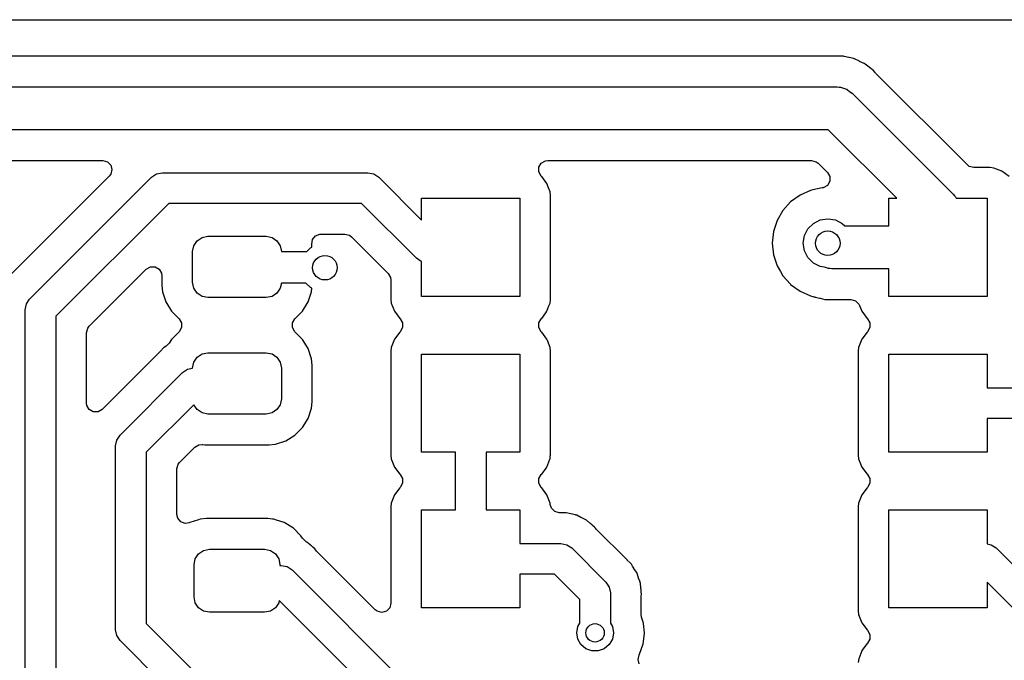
# Model space of a CAD drawing. Extents: x 44 to 146, y -87 to -25.
# Tile 37 of 40: x 108 to 124, y -36 to -25. Entities that reach past the tile are written whole.
import ezdxf

# ---------------------------------------------------------------- set-up
doc = ezdxf.new("R2010")
doc.units = 0
doc.layers.add('BLACK', color=7, linetype='CONTINUOUS')

msp = doc.modelspace()

# ---------------------------------------------------------------- linework, layer by layer
at = {"layer": 'BLACK', "linetype": 'CONTINUOUS'}
for p, q in [((48.864128, -25.2545), (140.635872, -25.2545)), ((121.680573, -25.847306), (121.672515, -25.847963)), ((121.7595, -25.849445), (121.680573, -25.847306)), ((121.654972, -25.8495), (97.990616, -25.8495)), ((121.672504, -25.847833), (121.654972, -25.8495)), ((121.672515, -25.847963), (121.672504, -25.847833)), ((121.763535, -25.8495), (121.7595, -25.849445)), ((121.842496, -25.8495), (121.763535, -25.8495)), ((121.842497, -25.8495), (121.842496, -25.8495)), ((121.850525, -25.850373), (121.842497, -25.8495)), ((121.850538, -25.850244), (121.850525, -25.850373)), ((121.857512, -25.851098), (121.850538, -25.850244)), ((121.857495, -25.851226), (121.857512, -25.851098)), ((121.865499, -25.852316), (121.857495, -25.851226)), ((121.942143, -25.871377), (121.865499, -25.852316)), ((121.946071, -25.872297), (121.942143, -25.871377)), ((122.023163, -25.889266), (121.946071, -25.872297)), ((122.030818, -25.891846), (122.023163, -25.889266)), ((122.030859, -25.891723), (122.030818, -25.891846)), ((122.037486, -25.894056), (122.030859, -25.891723)), ((122.037441, -25.894179), (122.037486, -25.894056)), ((122.045021, -25.896963), (122.037441, -25.894179)), ((122.115778, -25.932054), (122.045021, -25.896963)), ((122.119414, -25.933796), (122.115778, -25.932054)), ((122.19106, -25.966943), (122.119414, -25.933796)), ((122.197985, -25.97111), (122.19106, -25.966943)), ((122.198052, -25.970998), (122.197985, -25.97111)), ((122.204013, -25.974695), (122.198052, -25.970998)), ((122.203944, -25.974805), (122.204013, -25.974695)), ((122.21075, -25.979155), (122.203944, -25.974805)), ((122.210753, -25.979157), (122.21075, -25.979155)), ((122.210754, -25.979158), (122.210753, -25.979157)), ((122.272376, -26.028691), (122.210754, -25.979158)), ((122.275474, -26.031112), (122.272376, -26.028691)), ((122.305497, -26.053936), (122.275474, -26.031112)), ((122.338332, -26.078895), (122.305497, -26.053936)), ((122.338334, -26.078898), (122.338332, -26.078895)), ((122.338337, -26.0789), (122.338334, -26.078898)), ((122.371919, -26.118436), (122.338337, -26.0789)), ((122.380111, -26.127322), (122.371919, -26.118436)), ((123.876648, -27.623859), (122.380111, -26.127322)), ((97.95, -26.35), (121.75, -26.35)), ((121.75, -26.35), (121.78605, -26.352987)), ((121.78605, -26.352987), (121.793293, -26.352688)), ((121.793293, -26.352688), (121.79748, -26.353934)), ((121.79748, -26.353934), (121.807608, -26.354774)), ((121.807608, -26.354774), (121.855339, -26.37116)), ((121.855339, -26.37116), (121.903719, -26.385563)), ((121.903719, -26.385563), (121.909667, -26.38981)), ((121.909667, -26.38981), (121.916582, -26.392184)), ((121.916582, -26.392184), (121.95642, -26.423191)), ((121.95642, -26.423191), (121.997487, -26.452513)), ((121.997487, -26.452513), (123.644488, -28.099513)), ((121.605026, -27.05), (98.094975, -27.05)), ((122.723025, -28.168), (121.605026, -27.05)), ((98.364006, -27.5505), (109.778414, -27.5505)), ((109.778414, -27.5505), (109.852914, -27.570462)), ((109.852914, -27.570462), (109.907452, -27.625)), ((116.890387, -27.660936), (116.928951, -27.594141)), ((116.928951, -27.594141), (116.995746, -27.555577)), ((116.995746, -27.555577), (117.03431, -27.5505)), ((117.03431, -27.5505), (121.335993, -27.5505)), ((121.335993, -27.5505), (121.410493, -27.570462)), ((121.410493, -27.570462), (121.441352, -27.594141)), ((121.441352, -27.594141), (121.593355, -27.746144)), ((109.907452, -27.774), (109.883773, -27.804859)), ((109.907452, -27.625), (109.927414, -27.6995)), ((109.927414, -27.6995), (109.907452, -27.774)), ((110.573223, -27.823223), (110.654329, -27.76903)), ((110.654329, -27.76903), (110.75, -27.75)), ((110.75, -27.75), (114.1, -27.75)), ((114.1, -27.75), (114.195671, -27.76903)), ((114.195671, -27.76903), (114.276777, -27.823223)), ((116.890387, -27.738064), (116.890387, -27.660936)), ((116.928951, -27.804859), (116.890387, -27.738064)), ((121.593355, -27.746144), (121.631919, -27.812939)), ((123.907507, -27.647538), (123.876648, -27.623859)), ((123.982007, -27.6675), (123.907507, -27.647538)), ((124.244873, -27.6675), (123.982007, -27.6675)), ((124.244885, -27.6675), (124.244873, -27.6675)), ((124.304482, -27.673908), (124.244885, -27.6675)), ((124.439329, -27.724202), (124.304482, -27.673908)), ((124.439333, -27.724204), (124.439329, -27.724202)), ((124.554544, -27.810452), (124.439333, -27.724204)), ((109.883773, -27.804859), (108.278446, -29.410184)), ((108.586023, -29.810423), (110.573223, -27.823223)), ((114.276777, -27.823223), (114.977, -28.523446)), ((116.934547, -27.810455), (116.928951, -27.804859)), ((117.020795, -27.925666), (116.934547, -27.810455)), ((117.020797, -27.92567), (117.020795, -27.925666)), ((117.048333, -27.9995), (117.020797, -27.92567)), ((121.631919, -27.890067), (121.593355, -27.956862)), ((121.631919, -27.812939), (121.631919, -27.890067)), ((117.071091, -28.060517), (117.048333, -27.9995)), ((117.077499, -28.120128), (117.071091, -28.060517)), ((121.320194, -28.038857), (121.147272, -28.115847)), ((121.320195, -28.038856), (121.320194, -28.038857)), ((121.320197, -28.038856), (121.320195, -28.038856)), ((121.356522, -28.031134), (121.320197, -28.038856)), ((121.510616, -27.99838), (121.356522, -28.031134)), ((121.52656, -27.995426), (121.510616, -27.99838)), ((121.593355, -27.956862), (121.52656, -27.995426)), ((110.853554, -28.25), (109.0128, -30.090754)), ((113.996446, -28.25), (110.853554, -28.25)), ((114.891223, -29.144777), (113.996446, -28.25)), ((114.977, -28.523446), (114.977, -28.168)), ((114.977, -28.168), (116.577, -28.168)), ((116.577, -28.168), (116.577, -29.768)), ((117.0775, -29.815873), (117.077499, -28.120128)), ((120.994127, -28.227113), (120.867469, -28.367779)), ((121.147272, -28.115847), (120.994127, -28.227113)), ((122.597, -28.618), (122.597, -28.168)), ((122.597, -28.168), (122.723025, -28.168)), ((123.644488, -28.099513), (123.667867, -28.127118)), ((123.667867, -28.127118), (123.673199, -28.132026)), ((123.673199, -28.132026), (123.675278, -28.135868)), ((123.675278, -28.135868), (123.681847, -28.143624)), ((123.681847, -28.143624), (123.693764, -28.168)), ((123.693764, -28.168), (124.197, -28.168)), ((124.197, -28.168), (124.197, -29.768)), ((120.867469, -28.367779), (120.772822, -28.531714)), ((120.772819, -28.531721), (120.714325, -28.711745)), ((120.772822, -28.531714), (120.772819, -28.531721)), ((121.276393, -28.664886), (121.364886, -28.576393)), ((121.364886, -28.576393), (121.476393, -28.519577)), ((121.476393, -28.519577), (121.6, -28.5)), ((121.6, -28.5), (121.723607, -28.519577)), ((121.723607, -28.519577), (121.835114, -28.576393)), ((121.835114, -28.576393), (121.876721, -28.618)), ((120.714325, -28.711745), (120.69454, -28.9)), ((121.219577, -28.776393), (121.276393, -28.664886)), ((121.876721, -28.618), (122.597, -28.618)), ((111.26103, -28.942329), (111.315223, -28.861223)), ((111.315223, -28.861223), (111.396329, -28.80703)), ((111.396329, -28.80703), (111.492, -28.788)), ((111.492, -28.788), (112.442, -28.788)), ((112.442, -28.788), (112.537671, -28.80703)), ((112.537671, -28.80703), (112.618777, -28.861223)), ((112.618777, -28.861223), (112.67297, -28.942329)), ((113.184503, -28.914641), (113.196792, -28.838498)), ((113.196792, -28.838498), (113.245505, -28.778701)), ((113.245505, -28.778701), (113.317591, -28.751271)), ((113.317591, -28.751271), (113.332732, -28.7505)), ((113.332732, -28.7505), (113.727414, -28.7505)), ((113.727414, -28.7505), (113.801914, -28.770462)), ((113.801914, -28.770462), (113.832773, -28.794141)), ((113.832773, -28.794141), (114.432859, -29.394227)), ((121.2, -28.9), (121.219577, -28.776393)), ((111.242, -29.038), (111.26103, -28.942329)), ((111.242, -29.538), (111.242, -29.038)), ((112.67297, -28.942329), (112.692, -29.038)), ((112.692, -29.038), (113.103279, -29.038)), ((113.103279, -29.038), (113.164886, -28.976393)), ((113.164886, -28.976393), (113.189528, -28.963837)), ((113.189528, -28.963837), (113.184503, -28.914641)), ((120.69454, -28.9), (120.714325, -29.088254)), ((121.219577, -29.023607), (121.2, -28.9)), ((121.276393, -29.135114), (121.219577, -29.023607)), ((114.972329, -29.19897), (114.891223, -29.144777)), ((114.977, -29.199899), (114.972329, -29.19897)), ((114.977, -29.768), (114.977, -29.199899)), ((120.714325, -29.088254), (120.762578, -29.236759)), ((121.364886, -29.223607), (121.276393, -29.135114)), ((109.556937, -30.254429), (110.487645, -29.323721)), ((110.487645, -29.323721), (110.554436, -29.28516)), ((110.554436, -29.28516), (110.631564, -29.28516)), ((110.631564, -29.28516), (110.698359, -29.323724)), ((110.698359, -29.323724), (110.736923, -29.390519)), ((120.762578, -29.236759), (120.772821, -29.268284)), ((120.772821, -29.268284), (120.827466, -29.362933)), ((120.827466, -29.362933), (120.867469, -29.43222)), ((121.476393, -29.280423), (121.364886, -29.223607)), ((121.542896, -29.290955), (121.476393, -29.280423)), ((121.562653, -29.296837), (121.542896, -29.290955)), ((121.610392, -29.313226), (121.562653, -29.296837)), ((121.62052, -29.314065), (121.610392, -29.313226)), ((121.624708, -29.315312), (121.62052, -29.314065)), ((121.631949, -29.315012), (121.624708, -29.315312)), ((121.668, -29.318), (121.631949, -29.315012)), ((122.597, -29.318), (121.668, -29.318)), ((122.597, -29.768), (122.597, -29.318)), ((110.736923, -29.390519), (110.742, -29.429082)), ((110.742, -29.429082), (110.742, -29.587973)), ((111.26103, -29.633671), (111.242, -29.538)), ((114.432859, -29.394227), (114.471423, -29.461022)), ((114.471423, -29.461022), (114.4765, -29.499586)), ((114.4765, -29.499586), (114.4765, -29.815863)), ((120.867469, -29.43222), (120.990856, -29.569253)), ((110.742, -29.587973), (110.752494, -29.690696)), ((110.752494, -29.690696), (110.807642, -29.857121)), ((111.315223, -29.714777), (111.26103, -29.633671)), ((112.67297, -29.633671), (112.618777, -29.714777)), ((112.689613, -29.55), (112.67297, -29.633671)), ((113.091279, -29.55), (112.689613, -29.55)), ((113.164886, -29.623607), (113.091279, -29.55)), ((113.126357, -29.857121), (113.181505, -29.690697)), ((113.187198, -29.634975), (113.164886, -29.623607)), ((113.181505, -29.690697), (113.181507, -29.690688)), ((113.181507, -29.690688), (113.187198, -29.634975)), ((120.990856, -29.569253), (120.994129, -29.572888)), ((120.994129, -29.572888), (121.14727, -29.684151)), ((121.14727, -29.684151), (121.320197, -29.761144)), ((108.53183, -29.891529), (108.586023, -29.810423)), ((110.807642, -29.857121), (110.89968, -30.00634)), ((111.396329, -29.76897), (111.315223, -29.714777)), ((111.492, -29.788), (111.396329, -29.76897)), ((112.442, -29.788), (111.492, -29.788)), ((112.537671, -29.76897), (112.442, -29.788)), ((112.618777, -29.714777), (112.537671, -29.76897)), ((113.034319, -30.00634), (113.126357, -29.857121)), ((114.4765, -29.815863), (114.476502, -29.815888)), ((114.476502, -29.815888), (114.482908, -29.875478)), ((116.577, -29.768), (114.977, -29.768)), ((117.071091, -29.875483), (117.076544, -29.824765)), ((117.076544, -29.824765), (117.077499, -29.815885)), ((117.077499, -29.815882), (117.0775, -29.815873)), ((117.077499, -29.815885), (117.077499, -29.815882)), ((121.320197, -29.761144), (121.372555, -29.772272)), ((121.372555, -29.772272), (121.389143, -29.776814)), ((121.389143, -29.776814), (121.394822, -29.778727)), ((121.394822, -29.778727), (121.394833, -29.778732)), ((121.394833, -29.778732), (121.472007, -29.795718)), ((121.472007, -29.795718), (121.475863, -29.796623)), ((121.475863, -29.796623), (121.552506, -29.815684)), ((121.552506, -29.815684), (121.552508, -29.815684)), ((121.552508, -29.815684), (121.560517, -29.816776)), ((121.560517, -29.816776), (121.560499, -29.816904)), ((121.560499, -29.816904), (121.567458, -29.817756)), ((121.567458, -29.817756), (121.567473, -29.817627)), ((121.567473, -29.817627), (121.575499, -29.8185)), ((121.575499, -29.8185), (121.575503, -29.8185)), ((121.575503, -29.8185), (121.654466, -29.8185)), ((121.654466, -29.8185), (121.658501, -29.818555)), ((121.658501, -29.818555), (121.737427, -29.820693)), ((121.737427, -29.820693), (121.737428, -29.820692)), ((121.737428, -29.820692), (121.737433, -29.820693)), ((121.737433, -29.820693), (121.737437, -29.820692)), ((121.737437, -29.820692), (121.745486, -29.820037)), ((121.745486, -29.820037), (121.745496, -29.820166)), ((121.745496, -29.820166), (121.763029, -29.8185)), ((121.763029, -29.8185), (121.978203, -29.8185)), ((121.978203, -29.8185), (122.052703, -29.838462)), ((122.052703, -29.838462), (122.107241, -29.893)), ((124.197, -29.768), (122.597, -29.768)), ((108.5128, -29.9872), (108.53183, -29.891529)), ((108.5128, -41.6628), (108.5128, -29.9872)), ((110.89968, -30.00634), (111.025627, -30.132287)), ((112.908373, -30.132287), (113.034319, -30.00634)), ((114.482908, -29.875478), (114.482909, -29.875484)), ((114.482909, -29.875484), (114.533202, -30.010329)), ((114.533202, -30.010329), (114.533204, -30.010333)), ((114.533204, -30.010333), (114.619452, -30.125544)), ((117.000465, -30.03749), (117.020795, -30.010333)), ((117.020795, -30.010333), (117.020797, -30.010329)), ((117.020797, -30.010329), (117.053344, -29.923066)), ((117.053344, -29.923066), (117.071091, -29.875483)), ((122.107241, -29.893), (122.117809, -29.915432)), ((122.117809, -29.915432), (122.153201, -30.010327)), ((122.153201, -30.010327), (122.153204, -30.010333)), ((122.153204, -30.010333), (122.239452, -30.125544)), ((109.0128, -30.090754), (109.0128, -41.559246)), ((111.025627, -30.132287), (111.064191, -30.199082)), ((112.869809, -30.199082), (112.908373, -30.132287)), ((114.619452, -30.125544), (114.626549, -30.132641)), ((114.626549, -30.132641), (114.665113, -30.199436)), ((116.888887, -30.199436), (116.927451, -30.132641)), ((116.927451, -30.132641), (116.934542, -30.125548)), ((116.934542, -30.125548), (116.934546, -30.125546)), ((116.934546, -30.125546), (117.000465, -30.03749)), ((122.239452, -30.125544), (122.246549, -30.132641)), ((122.246549, -30.132641), (122.285113, -30.199436)), ((109.5133, -30.359784), (109.533262, -30.285284)), ((109.533262, -30.285284), (109.556937, -30.254429)), ((111.064191, -30.27621), (111.025627, -30.343005)), ((111.064191, -30.199082), (111.064191, -30.27621)), ((112.869809, -30.27621), (112.869809, -30.199082)), ((112.908373, -30.343005), (112.869809, -30.27621)), ((114.665113, -30.276564), (114.626549, -30.343359)), ((114.665113, -30.199436), (114.665113, -30.276564)), ((116.888887, -30.276564), (116.888887, -30.199436)), ((116.927451, -30.343359), (116.888887, -30.276564)), ((122.285113, -30.276564), (122.246549, -30.343359)), ((122.285113, -30.199436), (122.285113, -30.276564)), ((109.5133, -31.508813), (109.5133, -30.359784)), ((110.899287, -30.469344), (110.861671, -30.530328)), ((111.025627, -30.343005), (110.899287, -30.469344)), ((112.910656, -30.345288), (112.908373, -30.343005)), ((113.034712, -30.469344), (112.910656, -30.345288)), ((113.126814, -30.618666), (113.034712, -30.469344)), ((114.533202, -30.46567), (114.482908, -30.600517)), ((114.533204, -30.465666), (114.533202, -30.46567)), ((114.619452, -30.350455), (114.533204, -30.465666)), ((114.626549, -30.343359), (114.619452, -30.350455)), ((116.934547, -30.350455), (116.927451, -30.343359)), ((117.020795, -30.465666), (116.934547, -30.350455)), ((117.020797, -30.46567), (117.020795, -30.465666)), ((117.028711, -30.486889), (117.020797, -30.46567)), ((117.071091, -30.600517), (117.028711, -30.486889)), ((122.153202, -30.46567), (122.102908, -30.600517)), ((122.153204, -30.465666), (122.153202, -30.46567)), ((122.239452, -30.350455), (122.153204, -30.465666)), ((122.246549, -30.343359), (122.239452, -30.350455)), ((110.718281, -30.663461), (110.715264, -30.666567)), ((110.769505, -30.609168), (110.718281, -30.663461)), ((110.776152, -30.603591), (110.769505, -30.609168)), ((110.779557, -30.600437), (110.775963, -30.603365)), ((110.775963, -30.603365), (110.776152, -30.603591)), ((110.77974, -30.600669), (110.779557, -30.600437)), ((110.786549, -30.595285), (110.77974, -30.600669)), ((110.813081, -30.578919), (110.786549, -30.595285)), ((110.861671, -30.530328), (110.813081, -30.578919)), ((113.181999, -30.785203), (113.126814, -30.618666)), ((114.482908, -30.600517), (114.4765, -30.660114)), ((114.4765, -30.660114), (114.4765, -32.355863)), ((117.077499, -30.660128), (117.071091, -30.600517)), ((117.0775, -32.355873), (117.077499, -30.660128)), ((122.102908, -30.600517), (122.0965, -30.660114)), ((122.0965, -30.660114), (122.0965, -32.355863)), ((110.715264, -30.666567), (109.767659, -31.614172)), ((111.26103, -30.842329), (111.315223, -30.761223)), ((111.315223, -30.761223), (111.396329, -30.70703)), ((111.396329, -30.70703), (111.492, -30.688)), ((111.492, -30.688), (112.442, -30.688)), ((112.442, -30.688), (112.537671, -30.70703)), ((112.537671, -30.70703), (112.618777, -30.761223)), ((112.618777, -30.761223), (112.67297, -30.842329)), ((113.192499, -30.887992), (113.181999, -30.785203)), ((114.977, -32.308), (114.977, -30.708)), ((114.977, -30.708), (116.577, -30.708)), ((116.577, -30.708), (116.577, -32.308)), ((122.597, -32.308), (122.597, -30.708)), ((122.597, -30.708), (124.197, -30.708)), ((124.197, -30.708), (124.197, -31.258)), ((111.078423, -31.011223), (111.159529, -30.95703)), ((111.159529, -30.95703), (111.242, -30.940625)), ((111.242, -30.938), (111.26103, -30.842329)), ((111.242, -30.940625), (111.242, -30.938)), ((112.67297, -30.842329), (112.692, -30.938)), ((112.692, -30.938), (112.692, -31.438)), ((113.1925, -31.488009), (113.192499, -30.887992)), ((110.059223, -32.030423), (111.07842, -31.011226)), ((111.07842, -31.011226), (111.078423, -31.011223)), ((124.197, -31.258), (124.218, -31.258)), ((124.218, -31.258), (124.903246, -31.258)), ((112.692, -31.438), (112.67297, -31.533671)), ((109.518377, -31.547377), (109.5133, -31.508813)), ((109.556941, -31.614172), (109.518377, -31.547377)), ((109.623736, -31.652736), (109.556941, -31.614172)), ((109.767659, -31.614172), (109.700864, -31.652736)), ((111.261851, -31.534901), (110.486, -32.310753)), ((111.315223, -31.614777), (111.261851, -31.534901)), ((111.396329, -31.66897), (111.315223, -31.614777)), ((112.618777, -31.614777), (112.537671, -31.66897)), ((112.67297, -31.533671), (112.618777, -31.614777)), ((113.126814, -31.757334), (113.181999, -31.590797)), ((113.181999, -31.590797), (113.1925, -31.488009)), ((109.700864, -31.652736), (109.623736, -31.652736)), ((111.492, -31.688), (111.396329, -31.66897)), ((112.442, -31.688), (111.492, -31.688)), ((112.537671, -31.66897), (112.442, -31.688)), ((113.034712, -31.906656), (113.126814, -31.757334)), ((124.218, -31.758), (124.197, -31.758)), ((124.197, -31.758), (124.197, -32.308)), ((124.825646, -31.758), (124.218, -31.758)), ((112.910656, -32.030712), (113.034712, -31.906656)), ((110.00503, -32.111529), (110.059223, -32.030423)), ((112.761334, -32.122814), (112.910656, -32.030712)), ((109.986, -32.2072), (110.00503, -32.111529)), ((109.986, -35.2044), (109.986, -32.2072)), ((111.153468, -32.351099), (111.277675, -32.226891)), ((111.277675, -32.226891), (111.344468, -32.188329)), ((111.344468, -32.188329), (111.398176, -32.184024)), ((111.398176, -32.184024), (111.411605, -32.185395)), ((111.411605, -32.185395), (111.441991, -32.1885)), ((111.441991, -32.1885), (112.492008, -32.188499)), ((112.492008, -32.188499), (112.594797, -32.177999)), ((112.594797, -32.177999), (112.761334, -32.122814)), ((110.486, -32.310753), (110.486, -35.100846)), ((111.030141, -32.474426), (111.153468, -32.351099)), ((114.4765, -32.355863), (114.476502, -32.355888)), ((114.476502, -32.355888), (114.482908, -32.415478)), ((114.482908, -32.415478), (114.482909, -32.415484)), ((114.482909, -32.415484), (114.533202, -32.550329)), ((115.527, -32.308), (114.977, -32.308)), ((115.527, -33.248), (115.527, -32.308)), ((116.577, -32.308), (116.027, -32.308)), ((116.027, -32.308), (116.027, -33.248)), ((117.020797, -32.550329), (117.068316, -32.422922)), ((117.068316, -32.422922), (117.071091, -32.415483)), ((117.071091, -32.415483), (117.075469, -32.374761)), ((117.075469, -32.374761), (117.077499, -32.355885)), ((117.077499, -32.355882), (117.0775, -32.355873)), ((117.077499, -32.355885), (117.077499, -32.355882)), ((122.0965, -32.355863), (122.096502, -32.355888)), ((122.096502, -32.355888), (122.102908, -32.415478)), ((122.102908, -32.415478), (122.102909, -32.415484)), ((122.102909, -32.415484), (122.153202, -32.550329)), ((124.197, -32.308), (122.597, -32.308)), ((110.9865, -32.579785), (111.006462, -32.505285)), ((110.9865, -33.322771), (110.9865, -32.579785)), ((111.006462, -32.505285), (111.030141, -32.474426)), ((114.533202, -32.550329), (114.533204, -32.550333)), ((114.533204, -32.550333), (114.619452, -32.665544)), ((116.934546, -32.665546), (117.005321, -32.571003)), ((117.005321, -32.571003), (117.020795, -32.550333)), ((117.020795, -32.550333), (117.020797, -32.550329)), ((122.153202, -32.550329), (122.153204, -32.550333)), ((122.153204, -32.550333), (122.239452, -32.665544)), ((114.619452, -32.665544), (114.626549, -32.672641)), ((114.626549, -32.672641), (114.665113, -32.739436)), ((114.665113, -32.739436), (114.665113, -32.816564)), ((116.888887, -32.739436), (116.927451, -32.672641)), ((116.888887, -32.816564), (116.888887, -32.739436)), ((116.927451, -32.672641), (116.934542, -32.665548)), ((116.934542, -32.665548), (116.934546, -32.665546)), ((122.239452, -32.665544), (122.246549, -32.672641)), ((122.246549, -32.672641), (122.285113, -32.739436)), ((122.285113, -32.739436), (122.285113, -32.816564)), ((114.619452, -32.890455), (114.533204, -33.005666)), ((114.626549, -32.883359), (114.619452, -32.890455)), ((114.665113, -32.816564), (114.626549, -32.883359)), ((116.927451, -32.883359), (116.888887, -32.816564)), ((116.934547, -32.890455), (116.927451, -32.883359)), ((117.020795, -33.005666), (116.934547, -32.890455)), ((122.239452, -32.890455), (122.153204, -33.005666)), ((122.246549, -32.883359), (122.239452, -32.890455)), ((122.285113, -32.816564), (122.246549, -32.883359)), ((114.533202, -33.00567), (114.482908, -33.140517)), ((114.533204, -33.005666), (114.533202, -33.00567)), ((117.020797, -33.00567), (117.020795, -33.005666)), ((117.070892, -33.139983), (117.020797, -33.00567)), ((122.153202, -33.00567), (122.102908, -33.140517)), ((122.153204, -33.005666), (122.153202, -33.00567)), ((114.482908, -33.140517), (114.4765, -33.200114)), ((114.4765, -33.200114), (114.4765, -34.772614)), ((117.071091, -33.140517), (117.070892, -33.139983)), ((117.073661, -33.164428), (117.071091, -33.140517)), ((117.092769, -33.223), (117.073661, -33.164428)), ((117.147307, -33.277538), (117.092769, -33.223)), ((122.102908, -33.140517), (122.0965, -33.200114)), ((122.0965, -33.200114), (122.0965, -34.895863)), ((111.000456, -33.385732), (110.9865, -33.322771)), ((111.050029, -33.444819), (111.000456, -33.385732)), ((111.466996, -33.3925), (111.364202, -33.403001)), ((112.467004, -33.3925), (111.466996, -33.3925)), ((112.467009, -33.3925), (112.467004, -33.3925)), ((112.546804, -33.400652), (112.467009, -33.3925)), ((114.977, -34.848), (114.977, -33.248)), ((114.977, -33.248), (115.527, -33.248)), ((116.027, -33.248), (116.577, -33.248)), ((116.577, -33.248), (116.577, -33.798)), ((117.221807, -33.2975), (117.147307, -33.277538)), ((117.234914, -33.2975), (117.221807, -33.2975)), ((117.239247, -33.297437), (117.234914, -33.2975)), ((117.313855, -33.295266), (117.239247, -33.297437)), ((117.313856, -33.295266), (117.313855, -33.295266)), ((117.322508, -33.296023), (117.313856, -33.295266)), ((117.322533, -33.295725), (117.322508, -33.296023)), ((117.327135, -33.296196), (117.322533, -33.295725)), ((117.327101, -33.296492), (117.327135, -33.296196)), ((117.335718, -33.297499), (117.327101, -33.296492)), ((117.408319, -33.314705), (117.335718, -33.297499)), ((117.412547, -33.315642), (117.408319, -33.314705)), ((117.485669, -33.330741), (117.412547, -33.315642)), ((117.493913, -33.333473), (117.485669, -33.330741)), ((117.494006, -33.33319), (117.493913, -33.333473)), ((117.498386, -33.334713), (117.494006, -33.33319)), ((117.498284, -33.334994), (117.498386, -33.334713)), ((117.506433, -33.33796), (117.498284, -33.334994)), ((117.573138, -33.37146), (117.506433, -33.33796)), ((117.577008, -33.373334), (117.573138, -33.37146)), ((117.591393, -33.380042), (117.577008, -33.373334)), ((117.644675, -33.404887), (117.591393, -33.380042)), ((122.597, -34.848), (122.597, -33.248)), ((122.597, -33.248), (124.197, -33.248)), ((124.197, -33.248), (124.197, -33.803927)), ((111.122503, -33.471203), (111.050029, -33.444819)), ((111.188956, -33.45949), (111.122503, -33.471203)), ((111.189429, -33.460916), (111.188956, -33.45949)), ((111.197664, -33.458187), (111.189429, -33.460916)), ((111.197666, -33.458186), (111.197664, -33.458187)), ((111.337257, -33.41193), (111.197666, -33.458186)), ((111.364202, -33.403001), (111.337257, -33.41193)), ((112.569798, -33.403001), (112.546804, -33.400652)), ((112.611132, -33.416698), (112.569798, -33.403001)), ((112.736334, -33.458186), (112.611132, -33.416698)), ((112.885656, -33.550288), (112.736334, -33.458186)), ((113.009712, -33.674344), (112.885656, -33.550288)), ((117.652057, -33.409441), (117.644675, -33.404887)), ((117.652212, -33.409188), (117.652057, -33.409441)), ((117.656127, -33.411682), (117.652212, -33.409188)), ((117.655965, -33.41193), (117.656127, -33.411682)), ((117.663216, -33.416699), (117.655965, -33.41193)), ((117.72038, -33.464666), (117.663216, -33.416699)), ((117.723731, -33.467396), (117.72038, -33.464666)), ((117.728844, -33.471439), (117.723731, -33.467396)), ((117.747777, -33.486409), (117.728844, -33.471439)), ((117.750922, -33.489554), (117.747777, -33.486409)), ((117.760505, -33.498335), (117.750922, -33.489554)), ((117.79761, -33.52947), (117.760505, -33.498335)), ((117.797614, -33.529474), (117.79761, -33.52947)), ((117.810856, -33.547262), (117.797614, -33.529474)), ((117.825014, -33.563646), (117.810856, -33.547262)), ((113.009714, -33.674348), (113.009712, -33.674344)), ((113.03261, -33.711467), (113.009714, -33.674348)), ((113.0812, -33.760059), (113.03261, -33.711467)), ((118.326631, -34.065264), (117.825014, -33.563646)), ((113.092355, -33.76694), (113.0812, -33.760059)), ((113.092511, -33.766687), (113.092355, -33.76694)), ((113.096427, -33.769182), (113.092511, -33.766687)), ((113.096265, -33.76943), (113.096427, -33.769182)), ((113.103516, -33.774199), (113.096265, -33.76943)), ((113.16068, -33.822166), (113.103516, -33.774199)), ((113.164031, -33.824896), (113.16068, -33.822166)), ((113.180573, -33.837976), (113.164031, -33.824896)), ((113.188077, -33.843909), (113.180573, -33.837976)), ((113.191222, -33.847054), (113.188077, -33.843909)), ((113.200805, -33.855835), (113.191222, -33.847054)), ((113.23791, -33.88697), (113.200805, -33.855835)), ((116.577, -33.798), (117.248, -33.798)), ((117.248, -33.798), (117.343671, -33.81703)), ((117.343671, -33.81703), (117.424777, -33.871223)), ((117.424777, -33.871223), (117.981977, -34.428423)), ((124.197, -33.803927), (124.262871, -33.81703)), ((124.262871, -33.81703), (124.343977, -33.871223)), ((124.343977, -33.871223), (125.398773, -34.92602)), ((111.28603, -34.047329), (111.340223, -33.966223)), ((111.340223, -33.966223), (111.421329, -33.91203)), ((111.421329, -33.91203), (111.517, -33.893)), ((111.517, -33.893), (112.417, -33.893)), ((112.417, -33.893), (112.512671, -33.91203)), ((112.512671, -33.91203), (112.593777, -33.966223)), ((112.593777, -33.966223), (112.64797, -34.047329)), ((113.237914, -33.886974), (113.23791, -33.88697)), ((113.251156, -33.904762), (113.237914, -33.886974)), ((113.265314, -33.921146), (113.251156, -33.904762)), ((114.222141, -34.877973), (113.265314, -33.921146)), ((111.267, -34.143), (111.28603, -34.047329)), ((111.267, -34.668), (111.267, -34.143)), ((112.64797, -34.047329), (112.667, -34.143)), ((112.667, -34.143), (112.667, -34.1555)), ((112.667, -34.1555), (112.6883, -34.1555)), ((112.6883, -34.1555), (112.783971, -34.17453)), ((112.783971, -34.17453), (112.865077, -34.228723)), ((118.329739, -34.068283), (118.326631, -34.065264)), ((118.379, -34.114759), (118.329739, -34.068283)), ((118.384032, -34.119506), (118.379, -34.114759)), ((118.38961, -34.126154), (118.384032, -34.119506)), ((118.389838, -34.125962), (118.38961, -34.126154)), ((118.392762, -34.129551), (118.389838, -34.125962)), ((118.392529, -34.129736), (118.392762, -34.129551)), ((118.397908, -34.136539), (118.392529, -34.129736)), ((118.397911, -34.136544), (118.397908, -34.136539)), ((118.397912, -34.136545), (118.397911, -34.136544)), ((118.415578, -34.165186), (118.397912, -34.136545)), ((118.437103, -34.200084), (118.415578, -34.165186)), ((112.865077, -34.228723), (114.974354, -36.338)), ((117.144446, -34.298), (116.577, -34.298)), ((116.577, -34.298), (116.577, -34.848)), ((117.5552, -34.708754), (117.144446, -34.298)), ((118.439433, -34.20374), (118.437103, -34.200084)), ((118.480434, -34.266078), (118.439433, -34.20374)), ((118.484332, -34.27384), (118.480434, -34.266078)), ((118.484598, -34.273706), (118.484332, -34.27384)), ((118.486616, -34.277874), (118.484598, -34.273706)), ((118.486346, -34.278001), (118.486616, -34.277874)), ((118.490011, -34.285862), (118.486346, -34.278001)), ((118.490014, -34.285866), (118.490011, -34.285862)), ((118.513499, -34.35674), (118.490014, -34.285866)), ((117.981977, -34.428423), (118.03617, -34.509529)), ((118.03617, -34.509529), (118.055201, -34.6052)), ((118.514907, -34.360791), (118.513499, -34.35674)), ((118.533814, -34.412737), (118.514907, -34.360791)), ((118.54044, -34.430942), (118.533814, -34.412737)), ((118.542443, -34.439393), (118.54044, -34.430942)), ((118.542734, -34.439323), (118.542443, -34.439393)), ((118.543736, -34.443843), (118.542734, -34.439323)), ((118.543444, -34.443904), (118.543736, -34.443843)), ((118.545197, -34.452398), (118.543444, -34.443904)), ((118.545199, -34.452403), (118.545197, -34.452398)), ((118.551273, -34.521837), (118.545199, -34.452403)), ((124.972, -35.206353), (124.197, -34.431353)), ((124.197, -34.431353), (124.197, -34.848)), ((111.28603, -34.763671), (111.267, -34.668)), ((118.055201, -34.6052), (118.0552, -34.605205)), ((118.0552, -34.605205), (118.0552, -35.097328)), ((118.551704, -34.526766), (118.551273, -34.521837)), ((118.55214, -34.531043), (118.551704, -34.526766)), ((118.554419, -34.550534), (118.55214, -34.531043)), ((118.5557, -34.56149), (118.554419, -34.550534)), ((118.5557, -34.565931), (118.5557, -34.56149)), ((118.556267, -34.578916), (118.5557, -34.565931)), ((118.5557, -34.670727), (118.557273, -34.64913)), ((118.5557, -34.95098), (118.5557, -34.670727)), ((118.560489, -34.627177), (118.556267, -34.578916)), ((118.557273, -34.64913), (118.560489, -34.627177)), ((111.340223, -34.844777), (111.28603, -34.763671)), ((112.64797, -34.763671), (112.593777, -34.844777)), ((112.655427, -34.726181), (112.64797, -34.763671)), ((114.694023, -36.764777), (112.655427, -34.726181)), ((114.4765, -34.772614), (114.456538, -34.847114)), ((117.5552, -35.097328), (117.5552, -34.708754)), ((111.421329, -34.89897), (111.340223, -34.844777)), ((111.517, -34.918), (111.421329, -34.89897)), ((112.417, -34.918), (111.517, -34.918)), ((112.512671, -34.89897), (112.417, -34.918)), ((112.593777, -34.844777), (112.512671, -34.89897)), ((114.253, -34.901652), (114.222141, -34.877973)), ((114.3275, -34.921614), (114.253, -34.901652)), ((114.402, -34.901652), (114.3275, -34.921614)), ((114.456538, -34.847114), (114.402, -34.901652)), ((116.577, -34.848), (114.977, -34.848)), ((118.564061, -35.00019), (118.5557, -34.95098)), ((122.0965, -34.895863), (122.096502, -34.895888)), ((122.096502, -34.895888), (122.102908, -34.955478)), ((122.102908, -34.955478), (122.102909, -34.955484)), ((122.102909, -34.955484), (122.153202, -35.090329)), ((124.197, -34.848), (122.597, -34.848)), ((110.486, -35.100846), (111.281293, -35.89614)), ((117.5052, -35.2552), (117.523292, -35.152594)), ((117.523292, -35.152594), (117.5552, -35.097328)), ((118.0552, -35.097328), (118.087108, -35.152594)), ((118.087108, -35.152594), (118.1052, -35.2552)), ((118.580669, -35.047656), (118.564061, -35.00019)), ((118.590568, -35.075945), (118.580669, -35.047656)), ((118.593736, -35.104064), (118.590568, -35.075945)), ((118.610765, -35.255198), (118.593736, -35.104064)), ((122.153202, -35.090329), (122.153204, -35.090333)), ((122.153204, -35.090333), (122.239452, -35.205544)), ((110.00503, -35.300071), (109.986, -35.2044)), ((110.059223, -35.381177), (110.00503, -35.300071)), ((117.523292, -35.357806), (117.5052, -35.2552)), ((118.1052, -35.2552), (118.087108, -35.357806)), ((118.590568, -35.434455), (118.609312, -35.268095)), ((118.609312, -35.268095), (118.610765, -35.255201)), ((118.610765, -35.255201), (118.610765, -35.255198)), ((122.239452, -35.205544), (122.246906, -35.212998)), ((122.246906, -35.212998), (122.28547, -35.279793)), ((122.28547, -35.279793), (122.28547, -35.356921)), ((111.08532, -36.407273), (110.059223, -35.381177)), ((117.575387, -35.448036), (117.523292, -35.357806)), ((117.6552, -35.515008), (117.575387, -35.448036)), ((118.035013, -35.448036), (117.9552, -35.515008)), ((118.087108, -35.357806), (118.035013, -35.448036)), ((118.530989, -35.604722), (118.590568, -35.434455)), ((122.239809, -35.430812), (122.15365, -35.545905)), ((122.246906, -35.423716), (122.239809, -35.430812)), ((122.28547, -35.356921), (122.246906, -35.423716)), ((117.753106, -35.550642), (117.6552, -35.515008)), ((117.857294, -35.550642), (117.753106, -35.550642)), ((117.9552, -35.515008), (117.857294, -35.550642)), ((118.50532, -35.6885), (118.525282, -35.614)), ((118.525282, -35.614), (118.528161, -35.609223)), ((118.528161, -35.609223), (118.529128, -35.607683)), ((118.529128, -35.607683), (118.530989, -35.604722)), ((122.153645, -35.545915), (122.103401, -35.680622)), ((122.15365, -35.545905), (122.153645, -35.545915)), ((118.525282, -35.763), (118.50532, -35.6885)), ((122.103401, -35.680622), (122.097001, -35.740157))]:
    msp.add_line(p, q, dxfattribs=at)
at = {"layer": 'BLACK'}
for centre, radius in [((121.6, -28.9), 0.2), ((113.4, -29.3), 0.2), ((117.8052, -35.2552), 0.15)]:
    msp.add_circle(centre, radius, dxfattribs=at)

doc.saveas('drawing.dxf')
